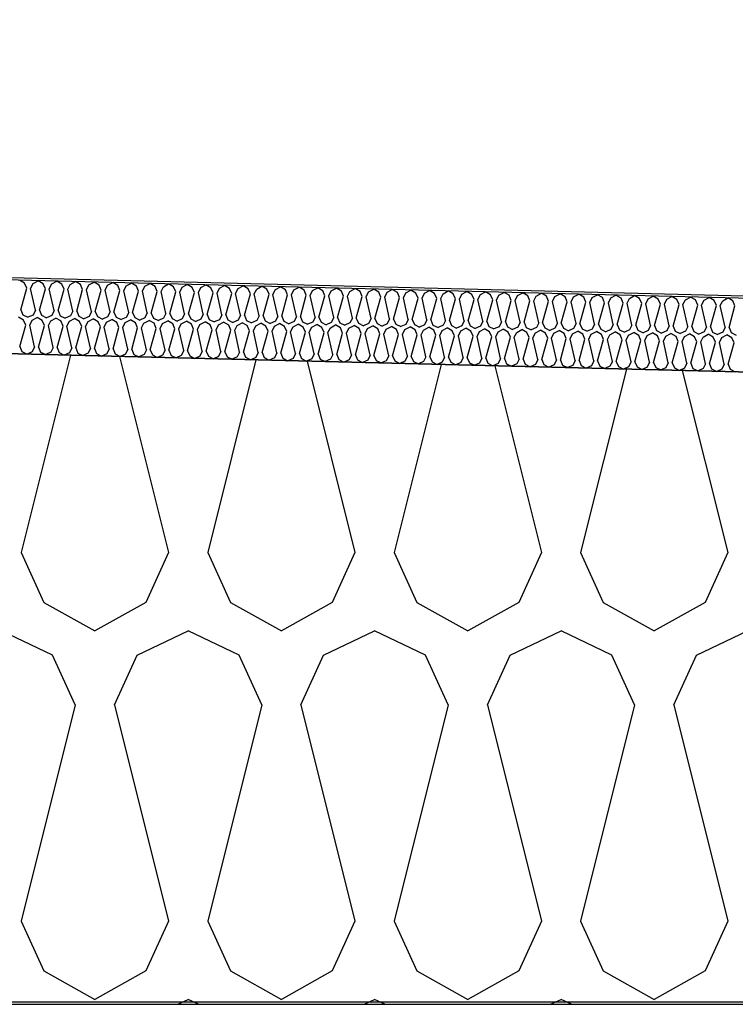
# Model space of a CAD drawing. Header units: millimetres. Extents: x -20520 to 12860, y -2780 to 10870.
# Tile 127 of 147: x -2521 to -2230, y 6472 to 6873. Entities that reach past the tile are written whole.
import ezdxf

# ---------------------------------------------------------------- set-up
doc = ezdxf.new("R2010")
doc.units = ezdxf.units.MM
doc.header["$LTSCALE"] = 0.5
doc.header["$MEASUREMENT"] = 0
doc.linetypes.add('PLINE', pattern=[0])
for name, color, linetype in [('0(Nye konstruksjoner)', 7, 'Continuous'), ('26-- Yttertak (Skravur)(Nye konstruksjoner)', 7, 'Continuous'), ('262- Taktekking (Skravur)(Nye konstruksjoner)', 7, 'Continuous'), ('858- Detaljer(Nye konstruksjoner)', 7, 'Continuous')]:
    doc.layers.add(name, color=color, linetype=linetype)
doc.linetypes.add('Membran', pattern='A,0,[2,A-2607.160 Prinsippsnitt fløy F1.Shx,S=0.253968,R=0,X=0,Y=0],-32,0', length=32)
doc.dimstyles.new('GENERATED_STYLE__1', dxfattribs={"dimtxt": 0.18, "dimasz": 76, "dimexe": 0.18, "dimexo": 0.0625, "dimgap": 0, "dimtad": 0, "dimtih": 1, "dimtoh": 1, "dimdec": 4, "dimzin": 0, "dimdsep": 46, "dimcen": 0.09, "dimadec": 0, "dimazin": 0, "dimtfac": 1, "dimtdec": 4, "dimtmove": 0, "dimatfit": 3, "dimldrblk": 'ARROWHEAD_17', "dimfxl": 1, "dimtolj": 1, "dimtzin": 0, "dimarcsym": 0})

# ---------------------------------------------------------------- blocks, each defined once
blk = doc.blocks.new('*X13')
at = {"layer": '26-- Yttertak (Skravur)(Nye konstruksjoner)', "linetype": 'PLINE'}
for p, q in [((-2500.22, 6736.25), (-2520.31, 6655.88)), ((-2480.34, 6735.75), (-2460.37, 6655.88)), ((-2424.81, 6734.36), (-2444.43, 6655.88)), ((-2403.98, 6733.84), (-2384.49, 6655.88)), ((-2349.4, 6732.48), (-2368.55, 6655.88)), ((-2327.62, 6731.93), (-2308.61, 6655.88)), ((-2273.99, 6730.59), (-2292.67, 6655.88)), ((-2251.27, 6730.02), (-2232.73, 6655.88)), ((-2520.31, 6655.88), (-2511.06, 6635.56)), ((-2460.37, 6655.88), (-2469.62, 6635.56)), ((-2444.43, 6655.88), (-2435.18, 6635.56)), ((-2384.49, 6655.88), (-2393.74, 6635.56)), ((-2368.55, 6655.88), (-2359.3, 6635.56)), ((-2308.61, 6655.88), (-2317.86, 6635.56)), ((-2292.67, 6655.88), (-2283.42, 6635.56)), ((-2232.73, 6655.88), (-2241.98, 6635.56)), ((-2511.06, 6635.56), (-2490.34, 6624)), ((-2469.62, 6635.56), (-2490.34, 6624)), ((-2435.18, 6635.56), (-2414.46, 6624)), ((-2393.74, 6635.56), (-2414.46, 6624)), ((-2359.3, 6635.56), (-2338.58, 6624)), ((-2317.86, 6635.56), (-2338.58, 6624)), ((-2283.42, 6635.56), (-2262.7, 6624)), ((-2241.98, 6635.56), (-2262.7, 6624)), ((-2507.56, 6614.19), (-2528.28, 6624)), ((-2473.12, 6614.19), (-2452.4, 6624)), ((-2431.68, 6614.19), (-2452.4, 6624)), ((-2397.24, 6614.19), (-2376.52, 6624)), ((-2355.8, 6614.19), (-2376.52, 6624)), ((-2321.36, 6614.19), (-2300.64, 6624)), ((-2279.92, 6614.19), (-2300.64, 6624)), ((-2245.48, 6614.19), (-2224.76, 6624)), ((-2498.31, 6593.87), (-2507.56, 6614.19)), ((-2482.37, 6593.87), (-2473.12, 6614.19)), ((-2422.43, 6593.87), (-2431.68, 6614.19)), ((-2406.49, 6593.87), (-2397.24, 6614.19)), ((-2346.55, 6593.87), (-2355.8, 6614.19)), ((-2330.61, 6593.87), (-2321.36, 6614.19)), ((-2270.67, 6593.87), (-2279.92, 6614.19)), ((-2254.73, 6593.87), (-2245.48, 6614.19)), ((-2498.31, 6593.87), (-2520.31, 6505.88)), ((-2482.37, 6593.87), (-2460.37, 6505.88)), ((-2422.43, 6593.87), (-2444.43, 6505.88)), ((-2406.49, 6593.87), (-2384.49, 6505.88)), ((-2346.55, 6593.87), (-2368.55, 6505.88)), ((-2330.61, 6593.87), (-2308.61, 6505.88)), ((-2270.67, 6593.87), (-2292.67, 6505.88)), ((-2254.73, 6593.87), (-2232.73, 6505.88)), ((-2520.31, 6505.88), (-2511.06, 6485.56)), ((-2460.37, 6505.88), (-2469.62, 6485.56)), ((-2444.43, 6505.88), (-2435.18, 6485.56)), ((-2384.49, 6505.88), (-2393.74, 6485.56)), ((-2368.55, 6505.88), (-2359.3, 6485.56)), ((-2308.61, 6505.88), (-2317.86, 6485.56)), ((-2292.67, 6505.88), (-2283.42, 6485.56)), ((-2232.73, 6505.88), (-2241.98, 6485.56)), ((-2511.06, 6485.56), (-2490.34, 6474)), ((-2469.62, 6485.56), (-2490.34, 6474)), ((-2435.18, 6485.56), (-2414.46, 6474)), ((-2393.74, 6485.56), (-2414.46, 6474)), ((-2359.3, 6485.56), (-2338.58, 6474)), ((-2317.86, 6485.56), (-2338.58, 6474)), ((-2283.42, 6485.56), (-2262.7, 6474)), ((-2241.98, 6485.56), (-2262.7, 6474)), ((-2456.63, 6472), (-2452.4, 6474)), ((-2448.17, 6472), (-2452.4, 6474)), ((-2380.75, 6472), (-2376.52, 6474)), ((-2372.29, 6472), (-2376.52, 6474)), ((-2304.87, 6472), (-2300.64, 6474)), ((-2296.42, 6472), (-2300.64, 6474))]:
    blk.add_line(p, q, dxfattribs=at)
blk = doc.blocks.new('*X23')
at = {"layer": '262- Taktekking (Skravur)(Nye konstruksjoner)', "linetype": 'PLINE'}
for p, q in [((-2518.96, 6765.57), (-2521, 6766.78)), ((-2515.52, 6765.48), (-2513.42, 6766.59)), ((-2511.37, 6765.38), (-2513.42, 6766.59)), ((-2507.93, 6765.29), (-2505.83, 6766.4)), ((-2503.79, 6765.19), (-2505.83, 6766.4)), ((-2520.5, 6754.77), (-2518.09, 6763.51)), ((-2518.09, 6763.51), (-2518.96, 6765.57)), ((-2516.49, 6763.47), (-2515.52, 6765.48)), ((-2514.51, 6754.62), (-2516.49, 6763.47)), ((-2512.92, 6754.58), (-2510.5, 6763.32)), ((-2510.5, 6763.32), (-2511.37, 6765.38)), ((-2508.91, 6763.28), (-2507.93, 6765.29)), ((-2506.93, 6754.43), (-2508.91, 6763.28)), ((-2505.33, 6754.39), (-2502.91, 6763.13)), ((-2502.91, 6763.13), (-2503.79, 6765.19)), ((-2501.32, 6763.09), (-2500.35, 6765.1)), ((-2499.34, 6754.24), (-2501.32, 6763.09)), ((-2500.35, 6765.1), (-2498.25, 6766.21)), ((-2496.2, 6765), (-2498.25, 6766.21)), ((-2497.75, 6754.2), (-2495.33, 6762.94)), ((-2495.33, 6762.94), (-2496.2, 6765)), ((-2493.74, 6762.9), (-2492.76, 6764.91)), ((-2491.76, 6754.05), (-2493.74, 6762.9)), ((-2492.76, 6764.91), (-2490.66, 6766.02)), ((-2488.62, 6764.81), (-2490.66, 6766.02)), ((-2490.16, 6754.01), (-2487.74, 6762.75)), ((-2487.74, 6762.75), (-2488.62, 6764.81)), ((-2486.15, 6762.71), (-2485.17, 6764.72)), ((-2484.17, 6753.86), (-2486.15, 6762.71)), ((-2485.17, 6764.72), (-2483.07, 6765.83)), ((-2481.03, 6764.62), (-2483.07, 6765.83)), ((-2482.58, 6753.82), (-2480.16, 6762.56)), ((-2480.16, 6762.56), (-2481.03, 6764.62)), ((-2478.56, 6762.52), (-2477.59, 6764.53)), ((-2476.59, 6753.67), (-2478.56, 6762.52)), ((-2477.59, 6764.53), (-2475.49, 6765.64)), ((-2473.45, 6764.43), (-2475.49, 6765.64)), ((-2474.99, 6753.63), (-2472.57, 6762.37)), ((-2472.57, 6762.37), (-2473.45, 6764.43)), ((-2470.98, 6762.34), (-2470, 6764.34)), ((-2469, 6753.48), (-2470.98, 6762.34)), ((-2470, 6764.34), (-2467.9, 6765.45)), ((-2465.86, 6764.24), (-2467.9, 6765.45)), ((-2464.99, 6762.19), (-2465.86, 6764.24)), ((-2463.39, 6762.15), (-2462.42, 6764.15)), ((-2462.42, 6764.15), (-2460.32, 6765.26)), ((-2458.28, 6764.05), (-2460.32, 6765.26)), ((-2457.4, 6762), (-2458.28, 6764.05)), ((-2455.81, 6761.96), (-2454.83, 6763.96)), ((-2454.83, 6763.96), (-2452.73, 6765.07)), ((-2450.69, 6763.86), (-2452.73, 6765.07)), ((-2449.82, 6761.81), (-2450.69, 6763.86)), ((-2448.22, 6761.77), (-2447.25, 6763.77)), ((-2447.25, 6763.77), (-2445.15, 6764.88)), ((-2443.1, 6763.67), (-2445.15, 6764.88)), ((-2442.23, 6761.62), (-2443.1, 6763.67)), ((-2440.64, 6761.58), (-2439.66, 6763.58)), ((-2439.66, 6763.58), (-2437.56, 6764.69)), ((-2435.52, 6763.48), (-2437.56, 6764.69)), ((-2434.64, 6761.43), (-2435.52, 6763.48)), ((-2433.05, 6761.39), (-2432.08, 6763.4)), ((-2432.08, 6763.4), (-2429.98, 6764.5)), ((-2427.93, 6763.29), (-2429.98, 6764.5)), ((-2427.06, 6761.24), (-2427.93, 6763.29)), ((-2425.47, 6761.2), (-2424.49, 6763.21)), ((-2424.49, 6763.21), (-2422.39, 6764.31)), ((-2420.35, 6763.1), (-2422.39, 6764.31)), ((-2419.47, 6761.05), (-2420.35, 6763.1)), ((-2417.88, 6761.01), (-2416.9, 6763.02)), ((-2416.9, 6763.02), (-2414.8, 6764.12)), ((-2412.76, 6762.91), (-2414.8, 6764.12)), ((-2411.89, 6760.86), (-2412.76, 6762.91)), ((-2410.29, 6760.82), (-2409.32, 6762.83)), ((-2409.32, 6762.83), (-2407.22, 6763.93)), ((-2405.18, 6762.72), (-2407.22, 6763.93)), ((-2404.3, 6760.67), (-2405.18, 6762.72)), ((-2402.71, 6760.63), (-2401.73, 6762.64)), ((-2401.73, 6762.64), (-2399.63, 6763.74)), ((-2397.59, 6762.53), (-2399.63, 6763.74)), ((-2396.72, 6760.48), (-2397.59, 6762.53)), ((-2395.12, 6760.44), (-2394.15, 6762.45)), ((-2394.15, 6762.45), (-2392.05, 6763.55)), ((-2390.01, 6762.34), (-2392.05, 6763.55)), ((-2389.13, 6760.29), (-2390.01, 6762.34)), ((-2386.56, 6762.26), (-2384.46, 6763.36)), ((-2382.42, 6762.15), (-2384.46, 6763.36)), ((-2378.98, 6762.07), (-2376.88, 6763.17)), ((-2374.83, 6761.96), (-2376.88, 6763.17)), ((-2371.39, 6761.88), (-2369.29, 6762.98)), ((-2367.25, 6761.77), (-2369.29, 6762.98)), ((-2363.81, 6761.69), (-2361.71, 6762.79)), ((-2359.66, 6761.58), (-2361.71, 6762.79)), ((-2356.22, 6761.5), (-2354.12, 6762.6)), ((-2352.08, 6761.4), (-2354.12, 6762.6)), ((-2348.64, 6761.31), (-2346.53, 6762.41)), ((-2344.49, 6761.21), (-2346.53, 6762.41)), ((-2467.41, 6753.44), (-2464.99, 6762.19)), ((-2461.41, 6753.29), (-2463.39, 6762.15)), ((-2459.82, 6753.25), (-2457.4, 6762)), ((-2453.83, 6753.1), (-2455.81, 6761.96)), ((-2452.23, 6753.06), (-2449.82, 6761.81)), ((-2446.24, 6752.91), (-2448.22, 6761.77)), ((-2444.65, 6752.88), (-2442.23, 6761.62)), ((-2438.66, 6752.73), (-2440.64, 6761.58)), ((-2437.06, 6752.69), (-2434.64, 6761.43)), ((-2431.07, 6752.54), (-2433.05, 6761.39)), ((-2429.48, 6752.5), (-2427.06, 6761.24)), ((-2423.49, 6752.35), (-2425.47, 6761.2)), ((-2421.89, 6752.31), (-2419.47, 6761.05)), ((-2415.9, 6752.16), (-2417.88, 6761.01)), ((-2414.31, 6752.12), (-2411.89, 6760.86)), ((-2408.32, 6751.97), (-2410.29, 6760.82)), ((-2406.72, 6751.93), (-2404.3, 6760.67)), ((-2400.73, 6751.78), (-2402.71, 6760.63)), ((-2399.14, 6751.74), (-2396.72, 6760.48)), ((-2393.14, 6751.59), (-2395.12, 6760.44)), ((-2391.55, 6751.55), (-2389.13, 6760.29)), ((-2387.54, 6760.25), (-2386.56, 6762.26)), ((-2385.56, 6751.4), (-2387.54, 6760.25)), ((-2383.97, 6751.36), (-2381.55, 6760.1)), ((-2381.55, 6760.1), (-2382.42, 6762.15)), ((-2379.95, 6760.06), (-2378.98, 6762.07)), ((-2377.97, 6751.21), (-2379.95, 6760.06)), ((-2376.38, 6751.17), (-2373.96, 6759.91)), ((-2373.96, 6759.91), (-2374.83, 6761.96)), ((-2372.37, 6759.87), (-2371.39, 6761.88)), ((-2370.39, 6751.02), (-2372.37, 6759.87)), ((-2368.79, 6750.98), (-2366.38, 6759.72)), ((-2366.38, 6759.72), (-2367.25, 6761.77)), ((-2364.78, 6759.68), (-2363.81, 6761.69)), ((-2362.8, 6750.83), (-2364.78, 6759.68)), ((-2361.21, 6750.79), (-2358.79, 6759.53)), ((-2358.79, 6759.53), (-2359.66, 6761.58)), ((-2357.2, 6759.49), (-2356.22, 6761.5)), ((-2355.22, 6750.64), (-2357.2, 6759.49)), ((-2353.62, 6750.6), (-2351.2, 6759.34)), ((-2351.2, 6759.34), (-2352.08, 6761.4)), ((-2349.61, 6759.3), (-2348.64, 6761.31)), ((-2347.63, 6750.45), (-2349.61, 6759.3)), ((-2346.04, 6750.41), (-2343.62, 6759.15)), ((-2343.62, 6759.15), (-2344.49, 6761.21)), ((-2342.02, 6759.11), (-2341.05, 6761.12)), ((-2340.05, 6750.26), (-2342.02, 6759.11)), ((-2341.05, 6761.12), (-2338.95, 6762.22)), ((-2336.91, 6761.02), (-2338.95, 6762.22)), ((-2338.45, 6750.22), (-2336.03, 6758.96)), ((-2336.03, 6758.96), (-2336.91, 6761.02)), ((-2334.44, 6758.92), (-2333.46, 6760.93)), ((-2332.46, 6750.07), (-2334.44, 6758.92)), ((-2333.46, 6760.93), (-2331.36, 6762.03)), ((-2329.32, 6760.83), (-2331.36, 6762.03)), ((-2330.87, 6750.03), (-2328.45, 6758.77)), ((-2328.45, 6758.77), (-2329.32, 6760.83)), ((-2326.85, 6758.73), (-2325.88, 6760.74)), ((-2324.87, 6749.88), (-2326.85, 6758.73)), ((-2325.88, 6760.74), (-2323.78, 6761.84)), ((-2321.74, 6760.64), (-2323.78, 6761.84)), ((-2323.28, 6749.84), (-2320.86, 6758.58)), ((-2320.86, 6758.58), (-2321.74, 6760.64)), ((-2319.27, 6758.54), (-2318.29, 6760.55)), ((-2317.29, 6749.69), (-2319.27, 6758.54)), ((-2318.29, 6760.55), (-2316.19, 6761.65)), ((-2314.15, 6760.45), (-2316.19, 6761.65)), ((-2315.7, 6749.65), (-2313.28, 6758.39)), ((-2313.28, 6758.39), (-2314.15, 6760.45)), ((-2311.68, 6758.35), (-2310.71, 6760.36)), ((-2309.7, 6749.5), (-2311.68, 6758.35)), ((-2310.71, 6760.36), (-2308.61, 6761.47)), ((-2306.56, 6760.26), (-2308.61, 6761.47)), ((-2305.69, 6758.2), (-2306.56, 6760.26)), ((-2304.1, 6758.16), (-2303.12, 6760.17)), ((-2303.12, 6760.17), (-2301.02, 6761.28)), ((-2298.98, 6760.07), (-2301.02, 6761.28)), ((-2298.11, 6758.01), (-2298.98, 6760.07)), ((-2296.51, 6757.97), (-2295.54, 6759.98)), ((-2295.54, 6759.98), (-2293.44, 6761.09)), ((-2291.39, 6759.88), (-2293.44, 6761.09)), ((-2290.52, 6757.82), (-2291.39, 6759.88)), ((-2288.93, 6757.78), (-2287.95, 6759.79)), ((-2287.95, 6759.79), (-2285.85, 6760.9)), ((-2283.81, 6759.69), (-2285.85, 6760.9)), ((-2282.93, 6757.63), (-2283.81, 6759.69)), ((-2281.34, 6757.59), (-2280.37, 6759.6)), ((-2280.37, 6759.6), (-2278.27, 6760.71)), ((-2276.22, 6759.5), (-2278.27, 6760.71)), ((-2275.35, 6757.44), (-2276.22, 6759.5)), ((-2273.76, 6757.4), (-2272.78, 6759.41)), ((-2272.78, 6759.41), (-2270.68, 6760.52)), ((-2268.64, 6759.31), (-2270.68, 6760.52)), ((-2267.76, 6757.25), (-2268.64, 6759.31)), ((-2266.17, 6757.21), (-2265.19, 6759.22)), ((-2265.19, 6759.22), (-2263.09, 6760.33)), ((-2261.05, 6759.12), (-2263.09, 6760.33)), ((-2260.18, 6757.07), (-2261.05, 6759.12)), ((-2258.58, 6757.03), (-2257.61, 6759.03)), ((-2257.61, 6759.03), (-2255.51, 6760.14)), ((-2253.47, 6758.93), (-2255.51, 6760.14)), ((-2252.59, 6756.88), (-2253.47, 6758.93)), ((-2251, 6756.84), (-2250.02, 6758.84)), ((-2250.02, 6758.84), (-2247.92, 6759.95)), ((-2245.88, 6758.74), (-2247.92, 6759.95)), ((-2245.01, 6756.69), (-2245.88, 6758.74)), ((-2243.41, 6756.65), (-2242.44, 6758.65)), ((-2242.44, 6758.65), (-2240.34, 6759.76)), ((-2238.29, 6758.55), (-2240.34, 6759.76)), ((-2237.42, 6756.5), (-2238.29, 6758.55)), ((-2235.83, 6756.46), (-2234.85, 6758.46)), ((-2234.85, 6758.46), (-2232.75, 6759.57)), ((-2230.71, 6758.36), (-2232.75, 6759.57)), ((-2229.84, 6756.31), (-2230.71, 6758.36)), ((-2520.5, 6754.77), (-2519.63, 6752.72)), ((-2514.51, 6754.62), (-2515.49, 6752.61)), ((-2512.92, 6754.58), (-2512.05, 6752.53)), ((-2506.93, 6754.43), (-2507.9, 6752.42)), ((-2505.33, 6754.39), (-2504.46, 6752.34)), ((-2308.11, 6749.46), (-2305.69, 6758.2)), ((-2302.12, 6749.31), (-2304.1, 6758.16)), ((-2300.52, 6749.27), (-2298.11, 6758.01)), ((-2294.53, 6749.12), (-2296.51, 6757.97)), ((-2292.94, 6749.08), (-2290.52, 6757.82)), ((-2286.95, 6748.93), (-2288.93, 6757.78)), ((-2285.35, 6748.89), (-2282.93, 6757.63)), ((-2279.36, 6748.74), (-2281.34, 6757.59)), ((-2277.77, 6748.7), (-2275.35, 6757.44)), ((-2271.78, 6748.55), (-2273.76, 6757.4)), ((-2270.18, 6748.51), (-2267.76, 6757.25)), ((-2264.19, 6748.36), (-2266.17, 6757.21)), ((-2262.6, 6748.32), (-2260.18, 6757.07)), ((-2256.6, 6748.17), (-2258.58, 6757.03)), ((-2255.01, 6748.13), (-2252.59, 6756.88)), ((-2249.02, 6747.98), (-2251, 6756.84)), ((-2247.43, 6747.94), (-2245.01, 6756.69)), ((-2241.43, 6747.79), (-2243.41, 6756.65)), ((-2239.84, 6747.75), (-2237.42, 6756.5)), ((-2233.85, 6747.61), (-2235.83, 6756.46)), ((-2232.25, 6747.57), (-2229.84, 6756.31)), ((-2519.33, 6750.57), (-2521.38, 6751.78)), ((-2519.63, 6752.72), (-2517.58, 6751.68)), ((-2518.46, 6748.52), (-2519.33, 6750.57)), ((-2515.49, 6752.61), (-2517.58, 6751.68)), ((-2516.87, 6748.48), (-2515.89, 6750.49)), ((-2515.89, 6750.49), (-2513.79, 6751.59)), ((-2511.75, 6750.38), (-2513.79, 6751.59)), ((-2512.05, 6752.53), (-2510, 6751.5)), ((-2510.88, 6748.33), (-2511.75, 6750.38)), ((-2507.9, 6752.42), (-2510, 6751.5)), ((-2508.31, 6750.3), (-2506.21, 6751.4)), ((-2504.16, 6750.19), (-2506.21, 6751.4)), ((-2504.46, 6752.34), (-2502.41, 6751.31)), ((-2500.32, 6752.23), (-2502.41, 6751.31)), ((-2500.72, 6750.11), (-2498.62, 6751.21)), ((-2499.34, 6754.24), (-2500.32, 6752.23)), ((-2496.58, 6750), (-2498.62, 6751.21)), ((-2497.75, 6754.2), (-2496.87, 6752.15)), ((-2496.87, 6752.15), (-2494.83, 6751.12)), ((-2492.73, 6752.04), (-2494.83, 6751.12)), ((-2493.14, 6749.92), (-2491.03, 6751.02)), ((-2491.76, 6754.05), (-2492.73, 6752.04)), ((-2488.99, 6749.81), (-2491.03, 6751.02)), ((-2490.16, 6754.01), (-2489.29, 6751.96)), ((-2489.29, 6751.96), (-2487.24, 6750.93)), ((-2485.15, 6751.85), (-2487.24, 6750.93)), ((-2485.55, 6749.73), (-2483.45, 6750.83)), ((-2484.17, 6753.86), (-2485.15, 6751.85)), ((-2481.41, 6749.62), (-2483.45, 6750.83)), ((-2482.58, 6753.82), (-2481.7, 6751.77)), ((-2481.7, 6751.77), (-2479.66, 6750.74)), ((-2477.56, 6751.67), (-2479.66, 6750.74)), ((-2477.96, 6749.54), (-2475.86, 6750.64)), ((-2476.59, 6753.67), (-2477.56, 6751.67)), ((-2473.82, 6749.43), (-2475.86, 6750.64)), ((-2474.99, 6753.63), (-2474.12, 6751.58)), ((-2474.12, 6751.58), (-2472.07, 6750.55)), ((-2469.97, 6751.48), (-2472.07, 6750.55)), ((-2470.38, 6749.35), (-2468.28, 6750.45)), ((-2469, 6753.48), (-2469.97, 6751.48)), ((-2466.24, 6749.24), (-2468.28, 6750.45)), ((-2467.41, 6753.44), (-2466.53, 6751.39)), ((-2466.53, 6751.39), (-2464.49, 6750.36)), ((-2462.39, 6751.29), (-2464.49, 6750.36)), ((-2461.41, 6753.29), (-2462.39, 6751.29)), ((-2459.82, 6753.25), (-2458.95, 6751.2)), ((-2458.95, 6751.2), (-2456.9, 6750.17)), ((-2454.8, 6751.1), (-2456.9, 6750.17)), ((-2453.83, 6753.1), (-2454.8, 6751.1)), ((-2452.23, 6753.06), (-2451.36, 6751.01)), ((-2451.36, 6751.01), (-2449.31, 6749.98)), ((-2447.22, 6750.91), (-2449.31, 6749.98)), ((-2446.24, 6752.91), (-2447.22, 6750.91)), ((-2444.65, 6752.88), (-2443.78, 6750.82)), ((-2443.78, 6750.82), (-2441.73, 6749.79)), ((-2439.63, 6750.72), (-2441.73, 6749.79)), ((-2438.66, 6752.73), (-2439.63, 6750.72)), ((-2437.06, 6752.69), (-2436.19, 6750.63)), ((-2436.19, 6750.63), (-2434.14, 6749.6)), ((-2432.05, 6750.53), (-2434.14, 6749.6)), ((-2431.07, 6752.54), (-2432.05, 6750.53)), ((-2429.48, 6752.5), (-2428.6, 6750.44)), ((-2428.6, 6750.44), (-2426.56, 6749.41)), ((-2424.46, 6750.34), (-2426.56, 6749.41)), ((-2423.49, 6752.35), (-2424.46, 6750.34)), ((-2421.89, 6752.31), (-2421.02, 6750.25)), ((-2415.9, 6752.16), (-2416.88, 6750.15)), ((-2414.31, 6752.12), (-2413.43, 6750.06)), ((-2408.32, 6751.97), (-2409.29, 6749.96)), ((-2406.72, 6751.93), (-2405.85, 6749.87)), ((-2400.73, 6751.78), (-2401.71, 6749.77)), ((-2399.14, 6751.74), (-2398.26, 6749.68)), ((-2393.14, 6751.59), (-2394.12, 6749.58)), ((-2391.55, 6751.55), (-2390.68, 6749.49)), ((-2385.56, 6751.4), (-2386.53, 6749.39)), ((-2383.97, 6751.36), (-2383.09, 6749.3)), ((-2377.97, 6751.21), (-2378.95, 6749.2)), ((-2376.38, 6751.17), (-2375.51, 6749.11)), ((-2370.39, 6751.02), (-2371.36, 6749.01)), ((-2368.79, 6750.98), (-2367.92, 6748.92)), ((-2362.8, 6750.83), (-2363.78, 6748.82)), ((-2361.21, 6750.79), (-2360.33, 6748.73)), ((-2355.22, 6750.64), (-2356.19, 6748.63)), ((-2353.62, 6750.6), (-2352.75, 6748.54)), ((-2347.63, 6750.45), (-2348.61, 6748.44)), ((-2346.04, 6750.41), (-2345.16, 6748.36)), ((-2520.88, 6739.78), (-2518.46, 6748.52)), ((-2514.89, 6739.63), (-2516.87, 6748.48)), ((-2513.29, 6739.59), (-2510.88, 6748.33)), ((-2509.28, 6748.29), (-2508.31, 6750.3)), ((-2507.3, 6739.44), (-2509.28, 6748.29)), ((-2505.71, 6739.4), (-2503.29, 6748.14)), ((-2503.29, 6748.14), (-2504.16, 6750.19)), ((-2501.7, 6748.1), (-2500.72, 6750.11)), ((-2499.72, 6739.25), (-2501.7, 6748.1)), ((-2498.12, 6739.21), (-2495.7, 6747.95)), ((-2495.7, 6747.95), (-2496.58, 6750)), ((-2494.11, 6747.91), (-2493.14, 6749.92)), ((-2492.13, 6739.06), (-2494.11, 6747.91)), ((-2490.54, 6739.02), (-2488.12, 6747.76)), ((-2488.12, 6747.76), (-2488.99, 6749.81)), ((-2486.52, 6747.72), (-2485.55, 6749.73)), ((-2484.55, 6738.87), (-2486.52, 6747.72)), ((-2482.95, 6738.83), (-2480.53, 6747.57)), ((-2480.53, 6747.57), (-2481.41, 6749.62)), ((-2478.94, 6747.53), (-2477.96, 6749.54)), ((-2476.96, 6738.68), (-2478.94, 6747.53)), ((-2475.37, 6738.64), (-2472.95, 6747.38)), ((-2472.95, 6747.38), (-2473.82, 6749.43)), ((-2471.35, 6747.34), (-2470.38, 6749.35)), ((-2469.37, 6738.49), (-2471.35, 6747.34)), ((-2467.78, 6738.45), (-2465.36, 6747.19)), ((-2465.36, 6747.19), (-2466.24, 6749.24)), ((-2463.77, 6747.15), (-2462.79, 6749.16)), ((-2461.79, 6738.3), (-2463.77, 6747.15)), ((-2462.79, 6749.16), (-2460.69, 6750.26)), ((-2458.65, 6749.05), (-2460.69, 6750.26)), ((-2460.2, 6738.26), (-2457.78, 6747)), ((-2457.78, 6747), (-2458.65, 6749.05)), ((-2456.18, 6746.96), (-2455.21, 6748.97)), ((-2454.2, 6738.11), (-2456.18, 6746.96)), ((-2455.21, 6748.97), (-2453.11, 6750.07)), ((-2451.06, 6748.87), (-2453.11, 6750.07)), ((-2452.61, 6738.07), (-2450.19, 6746.81)), ((-2450.19, 6746.81), (-2451.06, 6748.87)), ((-2448.6, 6746.77), (-2447.62, 6748.78)), ((-2446.62, 6737.92), (-2448.6, 6746.77)), ((-2447.62, 6748.78), (-2445.52, 6749.88)), ((-2443.48, 6748.68), (-2445.52, 6749.88)), ((-2445.02, 6737.88), (-2442.61, 6746.62)), ((-2442.61, 6746.62), (-2443.48, 6748.68)), ((-2441.01, 6746.58), (-2440.04, 6748.59)), ((-2439.03, 6737.73), (-2441.01, 6746.58)), ((-2440.04, 6748.59), (-2437.94, 6749.69)), ((-2435.89, 6748.49), (-2437.94, 6749.69)), ((-2437.44, 6737.69), (-2435.02, 6746.43)), ((-2435.02, 6746.43), (-2435.89, 6748.49)), ((-2433.43, 6746.39), (-2432.45, 6748.4)), ((-2431.45, 6737.54), (-2433.43, 6746.39)), ((-2432.45, 6748.4), (-2430.35, 6749.5)), ((-2428.31, 6748.3), (-2430.35, 6749.5)), ((-2427.43, 6746.24), (-2428.31, 6748.3)), ((-2425.84, 6746.2), (-2424.87, 6748.21)), ((-2424.87, 6748.21), (-2422.76, 6749.31)), ((-2420.72, 6748.11), (-2422.76, 6749.31)), ((-2421.02, 6750.25), (-2418.97, 6749.22)), ((-2419.85, 6746.05), (-2420.72, 6748.11)), ((-2416.88, 6750.15), (-2418.97, 6749.22)), ((-2418.26, 6746.01), (-2417.28, 6748.02)), ((-2417.28, 6748.02), (-2415.18, 6749.12)), ((-2413.14, 6747.92), (-2415.18, 6749.12)), ((-2413.43, 6750.06), (-2411.39, 6749.03)), ((-2412.26, 6745.86), (-2413.14, 6747.92)), ((-2409.29, 6749.96), (-2411.39, 6749.03)), ((-2410.67, 6745.82), (-2409.69, 6747.83)), ((-2409.69, 6747.83), (-2407.59, 6748.94)), ((-2405.55, 6747.73), (-2407.59, 6748.94)), ((-2405.85, 6749.87), (-2403.8, 6748.84)), ((-2404.68, 6745.67), (-2405.55, 6747.73)), ((-2401.71, 6749.77), (-2403.8, 6748.84)), ((-2403.08, 6745.63), (-2402.11, 6747.64)), ((-2402.11, 6747.64), (-2400.01, 6748.75)), ((-2397.97, 6747.54), (-2400.01, 6748.75)), ((-2398.26, 6749.68), (-2396.22, 6748.65)), ((-2397.09, 6745.48), (-2397.97, 6747.54)), ((-2394.12, 6749.58), (-2396.22, 6748.65)), ((-2395.5, 6745.44), (-2394.52, 6747.45)), ((-2394.52, 6747.45), (-2392.42, 6748.56)), ((-2390.38, 6747.35), (-2392.42, 6748.56)), ((-2390.68, 6749.49), (-2388.63, 6748.46)), ((-2389.51, 6745.29), (-2390.38, 6747.35)), ((-2386.53, 6749.39), (-2388.63, 6748.46)), ((-2387.91, 6745.25), (-2386.94, 6747.26)), ((-2386.94, 6747.26), (-2384.84, 6748.37)), ((-2382.79, 6747.16), (-2384.84, 6748.37)), ((-2383.09, 6749.3), (-2381.04, 6748.27)), ((-2381.92, 6745.1), (-2382.79, 6747.16)), ((-2378.95, 6749.2), (-2381.04, 6748.27)), ((-2380.33, 6745.06), (-2379.35, 6747.07)), ((-2379.35, 6747.07), (-2377.25, 6748.18)), ((-2375.21, 6746.97), (-2377.25, 6748.18)), ((-2375.51, 6749.11), (-2373.46, 6748.08)), ((-2374.34, 6744.91), (-2375.21, 6746.97)), ((-2371.36, 6749.01), (-2373.46, 6748.08)), ((-2372.74, 6744.87), (-2371.77, 6746.88)), ((-2371.77, 6746.88), (-2369.67, 6747.99)), ((-2367.62, 6746.78), (-2369.67, 6747.99)), ((-2367.92, 6748.92), (-2365.87, 6747.89)), ((-2366.75, 6744.72), (-2367.62, 6746.78)), ((-2363.78, 6748.82), (-2365.87, 6747.89)), ((-2365.16, 6744.68), (-2364.18, 6746.69)), ((-2364.18, 6746.69), (-2362.08, 6747.8)), ((-2360.04, 6746.59), (-2362.08, 6747.8)), ((-2360.33, 6748.73), (-2358.29, 6747.7)), ((-2359.16, 6744.54), (-2360.04, 6746.59)), ((-2356.19, 6748.63), (-2358.29, 6747.7)), ((-2357.57, 6744.5), (-2356.6, 6746.5)), ((-2356.6, 6746.5), (-2354.5, 6747.61)), ((-2352.45, 6746.4), (-2354.5, 6747.61)), ((-2352.75, 6748.54), (-2350.7, 6747.51)), ((-2351.58, 6744.35), (-2352.45, 6746.4)), ((-2348.61, 6748.44), (-2350.7, 6747.51)), ((-2349.99, 6744.31), (-2349.01, 6746.31)), ((-2349.01, 6746.31), (-2346.91, 6747.42)), ((-2344.87, 6746.21), (-2346.91, 6747.42)), ((-2345.16, 6748.36), (-2343.12, 6747.32)), ((-2341.02, 6748.25), (-2343.12, 6747.32)), ((-2341.42, 6746.12), (-2339.32, 6747.23)), ((-2340.05, 6750.26), (-2341.02, 6748.25)), ((-2337.28, 6746.02), (-2339.32, 6747.23)), ((-2338.45, 6750.22), (-2337.58, 6748.17)), ((-2337.58, 6748.17), (-2335.53, 6747.13)), ((-2333.44, 6748.06), (-2335.53, 6747.13)), ((-2333.84, 6745.93), (-2331.74, 6747.04)), ((-2332.46, 6750.07), (-2333.44, 6748.06)), ((-2329.7, 6745.83), (-2331.74, 6747.04)), ((-2330.87, 6750.03), (-2329.99, 6747.98)), ((-2329.99, 6747.98), (-2327.95, 6746.94)), ((-2325.85, 6747.87), (-2327.95, 6746.94)), ((-2326.25, 6745.74), (-2324.15, 6746.85)), ((-2324.87, 6749.88), (-2325.85, 6747.87)), ((-2322.11, 6745.64), (-2324.15, 6746.85)), ((-2323.28, 6749.84), (-2322.41, 6747.79)), ((-2322.41, 6747.79), (-2320.36, 6746.75)), ((-2318.26, 6747.68), (-2320.36, 6746.75)), ((-2318.67, 6745.56), (-2316.57, 6746.66)), ((-2317.29, 6749.69), (-2318.26, 6747.68)), ((-2314.52, 6745.45), (-2316.57, 6746.66)), ((-2315.7, 6749.65), (-2314.82, 6747.6)), ((-2314.82, 6747.6), (-2312.77, 6746.56)), ((-2310.68, 6747.49), (-2312.77, 6746.56)), ((-2311.08, 6745.37), (-2308.98, 6746.47)), ((-2309.7, 6749.5), (-2310.68, 6747.49)), ((-2306.94, 6745.26), (-2308.98, 6746.47)), ((-2308.11, 6749.46), (-2307.24, 6747.41)), ((-2307.24, 6747.41), (-2305.19, 6746.38)), ((-2303.09, 6747.3), (-2305.19, 6746.38)), ((-2302.12, 6749.31), (-2303.09, 6747.3)), ((-2300.52, 6749.27), (-2299.65, 6747.22)), ((-2299.65, 6747.22), (-2297.6, 6746.19)), ((-2295.51, 6747.11), (-2297.6, 6746.19)), ((-2294.53, 6749.12), (-2295.51, 6747.11)), ((-2292.94, 6749.08), (-2292.07, 6747.03)), ((-2292.07, 6747.03), (-2290.02, 6746)), ((-2287.92, 6746.92), (-2290.02, 6746)), ((-2286.95, 6748.93), (-2287.92, 6746.92)), ((-2285.35, 6748.89), (-2284.48, 6746.84)), ((-2284.48, 6746.84), (-2282.43, 6745.81)), ((-2280.34, 6746.73), (-2282.43, 6745.81)), ((-2279.36, 6748.74), (-2280.34, 6746.73)), ((-2277.77, 6748.7), (-2276.89, 6746.65)), ((-2276.89, 6746.65), (-2274.85, 6745.62)), ((-2272.75, 6746.55), (-2274.85, 6745.62)), ((-2271.78, 6748.55), (-2272.75, 6746.55)), ((-2270.18, 6748.51), (-2269.31, 6746.46)), ((-2269.31, 6746.46), (-2267.26, 6745.43)), ((-2265.17, 6746.36), (-2267.26, 6745.43)), ((-2264.19, 6748.36), (-2265.17, 6746.36)), ((-2262.6, 6748.32), (-2261.72, 6746.27)), ((-2256.6, 6748.17), (-2257.58, 6746.17)), ((-2255.01, 6748.13), (-2254.14, 6746.08)), ((-2249.02, 6747.98), (-2249.99, 6745.98)), ((-2247.43, 6747.94), (-2246.55, 6745.89)), ((-2241.43, 6747.79), (-2242.41, 6745.79)), ((-2239.84, 6747.75), (-2238.97, 6745.7)), ((-2233.85, 6747.61), (-2234.82, 6745.6)), ((-2232.25, 6747.57), (-2231.38, 6745.51)), ((-2429.85, 6737.5), (-2427.43, 6746.24)), ((-2423.86, 6737.35), (-2425.84, 6746.2)), ((-2422.27, 6737.31), (-2419.85, 6746.05)), ((-2416.28, 6737.16), (-2418.26, 6746.01)), ((-2414.68, 6737.12), (-2412.26, 6745.86)), ((-2408.69, 6736.97), (-2410.67, 6745.82)), ((-2407.1, 6736.93), (-2404.68, 6745.67)), ((-2401.1, 6736.78), (-2403.08, 6745.63)), ((-2399.51, 6736.74), (-2397.09, 6745.48)), ((-2393.52, 6736.59), (-2395.5, 6745.44)), ((-2391.93, 6736.55), (-2389.51, 6745.29)), ((-2385.93, 6736.4), (-2387.91, 6745.25)), ((-2384.34, 6736.36), (-2381.92, 6745.1)), ((-2378.35, 6736.21), (-2380.33, 6745.06)), ((-2376.75, 6736.17), (-2374.34, 6744.91)), ((-2370.76, 6736.02), (-2372.74, 6744.87)), ((-2369.17, 6735.98), (-2366.75, 6744.72)), ((-2363.18, 6735.83), (-2365.16, 6744.68)), ((-2361.58, 6735.79), (-2359.16, 6744.54)), ((-2355.59, 6735.64), (-2357.57, 6744.5)), ((-2354, 6735.6), (-2351.58, 6744.35)), ((-2348.01, 6735.45), (-2349.99, 6744.31)), ((-2346.41, 6735.41), (-2343.99, 6744.16)), ((-2343.99, 6744.16), (-2344.87, 6746.21)), ((-2342.4, 6744.12), (-2341.42, 6746.12)), ((-2340.42, 6735.26), (-2342.4, 6744.12)), ((-2338.83, 6735.22), (-2336.41, 6743.97)), ((-2336.41, 6743.97), (-2337.28, 6746.02)), ((-2334.81, 6743.93), (-2333.84, 6745.93)), ((-2332.84, 6735.08), (-2334.81, 6743.93)), ((-2331.24, 6735.04), (-2328.82, 6743.78)), ((-2328.82, 6743.78), (-2329.7, 6745.83)), ((-2327.23, 6743.74), (-2326.25, 6745.74)), ((-2325.25, 6734.89), (-2327.23, 6743.74)), ((-2323.66, 6734.85), (-2321.24, 6743.59)), ((-2321.24, 6743.59), (-2322.11, 6745.64)), ((-2319.64, 6743.55), (-2318.67, 6745.56)), ((-2317.66, 6734.7), (-2319.64, 6743.55)), ((-2316.07, 6734.66), (-2313.65, 6743.4)), ((-2313.65, 6743.4), (-2314.52, 6745.45)), ((-2312.06, 6743.36), (-2311.08, 6745.37)), ((-2310.08, 6734.51), (-2312.06, 6743.36)), ((-2308.48, 6734.47), (-2306.07, 6743.21)), ((-2306.07, 6743.21), (-2306.94, 6745.26)), ((-2304.47, 6743.17), (-2303.5, 6745.18)), ((-2302.49, 6734.32), (-2304.47, 6743.17)), ((-2303.5, 6745.18), (-2301.4, 6746.28)), ((-2299.35, 6745.07), (-2301.4, 6746.28)), ((-2300.9, 6734.28), (-2298.48, 6743.02)), ((-2298.48, 6743.02), (-2299.35, 6745.07)), ((-2296.89, 6742.98), (-2295.91, 6744.99)), ((-2294.91, 6734.13), (-2296.89, 6742.98)), ((-2295.91, 6744.99), (-2293.81, 6746.09)), ((-2291.77, 6744.88), (-2293.81, 6746.09)), ((-2293.31, 6734.09), (-2290.89, 6742.83)), ((-2290.89, 6742.83), (-2291.77, 6744.88)), ((-2289.3, 6742.79), (-2288.33, 6744.8)), ((-2287.32, 6733.94), (-2289.3, 6742.79)), ((-2288.33, 6744.8), (-2286.23, 6745.9)), ((-2284.18, 6744.69), (-2286.23, 6745.9)), ((-2285.73, 6733.9), (-2283.31, 6742.64)), ((-2283.31, 6742.64), (-2284.18, 6744.69)), ((-2281.72, 6742.6), (-2280.74, 6744.61)), ((-2279.74, 6733.75), (-2281.72, 6742.6)), ((-2280.74, 6744.61), (-2278.64, 6745.71)), ((-2276.6, 6744.5), (-2278.64, 6745.71)), ((-2278.14, 6733.71), (-2275.72, 6742.45)), ((-2275.72, 6742.45), (-2276.6, 6744.5)), ((-2274.13, 6742.41), (-2273.15, 6744.42)), ((-2272.15, 6733.56), (-2274.13, 6742.41)), ((-2273.15, 6744.42), (-2271.05, 6745.52)), ((-2269.01, 6744.31), (-2271.05, 6745.52)), ((-2268.14, 6742.26), (-2269.01, 6744.31)), ((-2266.54, 6742.22), (-2265.57, 6744.23)), ((-2265.57, 6744.23), (-2263.47, 6745.33)), ((-2261.43, 6744.12), (-2263.47, 6745.33)), ((-2261.72, 6746.27), (-2259.68, 6745.24)), ((-2260.55, 6742.07), (-2261.43, 6744.12)), ((-2257.58, 6746.17), (-2259.68, 6745.24)), ((-2258.96, 6742.03), (-2257.98, 6744.04)), ((-2257.98, 6744.04), (-2255.88, 6745.14)), ((-2253.84, 6743.93), (-2255.88, 6745.14)), ((-2254.14, 6746.08), (-2252.09, 6745.05)), ((-2252.97, 6741.88), (-2253.84, 6743.93)), ((-2249.99, 6745.98), (-2252.09, 6745.05)), ((-2251.37, 6741.84), (-2250.4, 6743.85)), ((-2250.4, 6743.85), (-2248.3, 6744.95)), ((-2246.26, 6743.74), (-2248.3, 6744.95)), ((-2246.55, 6745.89), (-2244.51, 6744.86)), ((-2245.38, 6741.69), (-2246.26, 6743.74)), ((-2242.41, 6745.79), (-2244.51, 6744.86)), ((-2243.79, 6741.65), (-2242.81, 6743.66)), ((-2242.81, 6743.66), (-2240.71, 6744.76)), ((-2238.67, 6743.56), (-2240.71, 6744.76)), ((-2238.97, 6745.7), (-2236.92, 6744.67)), ((-2237.8, 6741.5), (-2238.67, 6743.56)), ((-2234.82, 6745.6), (-2236.92, 6744.67)), ((-2236.2, 6741.46), (-2235.23, 6743.47)), ((-2235.23, 6743.47), (-2233.13, 6744.57)), ((-2231.08, 6743.37), (-2233.13, 6744.57)), ((-2231.38, 6745.51), (-2229.33, 6744.48)), ((-2230.21, 6741.31), (-2231.08, 6743.37)), ((-2520.88, 6739.78), (-2520.01, 6737.72)), ((-2514.89, 6739.63), (-2515.86, 6737.62)), ((-2513.29, 6739.59), (-2512.42, 6737.53)), ((-2507.3, 6739.44), (-2508.28, 6737.43)), ((-2505.71, 6739.4), (-2504.83, 6737.34)), ((-2499.72, 6739.25), (-2500.69, 6737.24)), ((-2498.12, 6739.21), (-2497.25, 6737.15)), ((-2492.13, 6739.06), (-2493.11, 6737.05)), ((-2490.54, 6739.02), (-2489.66, 6736.96)), ((-2484.55, 6738.87), (-2485.52, 6736.86)), ((-2482.95, 6738.83), (-2482.08, 6736.77)), ((-2476.96, 6738.68), (-2477.94, 6736.67)), ((-2475.37, 6738.64), (-2474.49, 6736.58)), ((-2469.37, 6738.49), (-2470.35, 6736.48)), ((-2467.78, 6738.45), (-2466.91, 6736.39)), ((-2461.79, 6738.3), (-2462.76, 6736.29)), ((-2270.56, 6733.52), (-2268.14, 6742.26)), ((-2264.57, 6733.37), (-2266.54, 6742.22)), ((-2262.97, 6733.33), (-2260.55, 6742.07)), ((-2256.98, 6733.18), (-2258.96, 6742.03)), ((-2255.39, 6733.14), (-2252.97, 6741.88)), ((-2249.39, 6732.99), (-2251.37, 6741.84)), ((-2247.8, 6732.95), (-2245.38, 6741.69)), ((-2241.81, 6732.8), (-2243.79, 6741.65)), ((-2240.22, 6732.76), (-2237.8, 6741.5)), ((-2234.22, 6732.61), (-2236.2, 6741.46)), ((-2232.63, 6732.57), (-2230.21, 6741.31)), ((-2520.01, 6737.72), (-2517.96, 6736.69)), ((-2515.86, 6737.62), (-2517.96, 6736.69)), ((-2512.42, 6737.53), (-2510.37, 6736.5)), ((-2508.28, 6737.43), (-2510.37, 6736.5)), ((-2504.83, 6737.34), (-2502.79, 6736.31)), ((-2500.69, 6737.24), (-2502.79, 6736.31)), ((-2497.25, 6737.15), (-2495.2, 6736.12)), ((-2493.11, 6737.05), (-2495.2, 6736.12)), ((-2489.66, 6736.96), (-2487.62, 6735.93)), ((-2485.52, 6736.86), (-2487.62, 6735.93)), ((-2482.08, 6736.77), (-2480.03, 6735.74)), ((-2477.94, 6736.67), (-2480.03, 6735.74)), ((-2474.49, 6736.58), (-2472.45, 6735.55)), ((-2470.35, 6736.48), (-2472.45, 6735.55)), ((-2466.91, 6736.39), (-2464.86, 6735.36)), ((-2462.76, 6736.29), (-2464.86, 6735.36)), ((-2460.2, 6738.26), (-2459.32, 6736.2)), ((-2459.32, 6736.2), (-2457.27, 6735.17)), ((-2455.18, 6736.1), (-2457.27, 6735.17)), ((-2454.2, 6738.11), (-2455.18, 6736.1)), ((-2452.61, 6738.07), (-2451.74, 6736.01)), ((-2451.74, 6736.01), (-2449.69, 6734.98)), ((-2447.59, 6735.91), (-2449.69, 6734.98)), ((-2446.62, 6737.92), (-2447.59, 6735.91)), ((-2445.02, 6737.88), (-2444.15, 6735.83)), ((-2444.15, 6735.83), (-2442.1, 6734.79)), ((-2440.01, 6735.72), (-2442.1, 6734.79)), ((-2439.03, 6737.73), (-2440.01, 6735.72)), ((-2437.44, 6737.69), (-2436.57, 6735.64)), ((-2436.57, 6735.64), (-2434.52, 6734.6)), ((-2432.42, 6735.53), (-2434.52, 6734.6)), ((-2431.45, 6737.54), (-2432.42, 6735.53)), ((-2429.85, 6737.5), (-2428.98, 6735.45)), ((-2428.98, 6735.45), (-2426.93, 6734.41)), ((-2424.84, 6735.34), (-2426.93, 6734.41)), ((-2423.86, 6737.35), (-2424.84, 6735.34)), ((-2422.27, 6737.31), (-2421.39, 6735.26)), ((-2421.39, 6735.26), (-2419.35, 6734.22)), ((-2417.25, 6735.15), (-2419.35, 6734.22)), ((-2416.28, 6737.16), (-2417.25, 6735.15)), ((-2414.68, 6737.12), (-2413.81, 6735.07)), ((-2413.81, 6735.07), (-2411.76, 6734.03)), ((-2409.67, 6734.96), (-2411.76, 6734.03)), ((-2408.69, 6736.97), (-2409.67, 6734.96)), ((-2407.1, 6736.93), (-2406.22, 6734.88)), ((-2406.22, 6734.88), (-2404.18, 6733.84)), ((-2402.08, 6734.77), (-2404.18, 6733.84)), ((-2401.1, 6736.78), (-2402.08, 6734.77)), ((-2399.51, 6736.74), (-2398.64, 6734.69)), ((-2398.64, 6734.69), (-2396.59, 6733.66)), ((-2394.49, 6734.58), (-2396.59, 6733.66)), ((-2393.52, 6736.59), (-2394.49, 6734.58)), ((-2391.93, 6736.55), (-2391.05, 6734.5)), ((-2391.05, 6734.5), (-2389, 6733.47)), ((-2386.91, 6734.39), (-2389, 6733.47)), ((-2385.93, 6736.4), (-2386.91, 6734.39)), ((-2384.34, 6736.36), (-2383.47, 6734.31)), ((-2383.47, 6734.31), (-2381.42, 6733.28)), ((-2378.35, 6736.21), (-2379.32, 6734.2)), ((-2376.75, 6736.17), (-2375.88, 6734.12)), ((-2370.76, 6736.02), (-2371.74, 6734.01)), ((-2369.17, 6735.98), (-2368.3, 6733.93)), ((-2363.18, 6735.83), (-2364.15, 6733.83)), ((-2361.58, 6735.79), (-2360.71, 6733.74)), ((-2355.59, 6735.64), (-2356.57, 6733.64)), ((-2354, 6735.6), (-2353.12, 6733.55)), ((-2348.01, 6735.45), (-2348.98, 6733.45)), ((-2346.41, 6735.41), (-2345.54, 6733.36)), ((-2340.42, 6735.26), (-2341.4, 6733.26)), ((-2338.83, 6735.22), (-2337.95, 6733.17)), ((-2332.84, 6735.08), (-2333.81, 6733.07)), ((-2331.24, 6735.04), (-2330.37, 6732.98)), ((-2325.25, 6734.89), (-2326.22, 6732.88)), ((-2323.66, 6734.85), (-2322.78, 6732.79)), ((-2317.66, 6734.7), (-2318.64, 6732.69)), ((-2316.07, 6734.66), (-2315.2, 6732.6)), ((-2310.08, 6734.51), (-2311.05, 6732.5)), ((-2308.48, 6734.47), (-2307.61, 6732.41)), ((-2302.49, 6734.32), (-2303.47, 6732.31)), ((-2300.9, 6734.28), (-2300.03, 6732.22)), ((-2379.32, 6734.2), (-2381.42, 6733.28)), ((-2375.88, 6734.12), (-2373.83, 6733.09)), ((-2371.74, 6734.01), (-2373.83, 6733.09)), ((-2368.3, 6733.93), (-2366.25, 6732.9)), ((-2364.15, 6733.83), (-2366.25, 6732.9)), ((-2360.71, 6733.74), (-2358.66, 6732.71)), ((-2356.57, 6733.64), (-2358.66, 6732.71)), ((-2353.12, 6733.55), (-2351.08, 6732.52)), ((-2348.98, 6733.45), (-2351.08, 6732.52)), ((-2345.54, 6733.36), (-2343.49, 6732.33)), ((-2341.4, 6733.26), (-2343.49, 6732.33)), ((-2337.95, 6733.17), (-2335.91, 6732.14)), ((-2333.81, 6733.07), (-2335.91, 6732.14)), ((-2330.37, 6732.98), (-2328.32, 6731.95)), ((-2326.22, 6732.88), (-2328.32, 6731.95)), ((-2322.78, 6732.79), (-2320.74, 6731.76)), ((-2318.64, 6732.69), (-2320.74, 6731.76)), ((-2315.2, 6732.6), (-2313.15, 6731.57)), ((-2311.05, 6732.5), (-2313.15, 6731.57)), ((-2307.61, 6732.41), (-2305.56, 6731.38)), ((-2303.47, 6732.31), (-2305.56, 6731.38)), ((-2300.03, 6732.22), (-2297.98, 6731.19)), ((-2295.88, 6732.12), (-2297.98, 6731.19)), ((-2294.91, 6734.13), (-2295.88, 6732.12)), ((-2293.31, 6734.09), (-2292.44, 6732.03)), ((-2292.44, 6732.03), (-2290.39, 6731)), ((-2288.3, 6731.93), (-2290.39, 6731)), ((-2287.32, 6733.94), (-2288.3, 6731.93)), ((-2285.73, 6733.9), (-2284.85, 6731.84)), ((-2284.85, 6731.84), (-2282.81, 6730.81)), ((-2280.71, 6731.74), (-2282.81, 6730.81)), ((-2279.74, 6733.75), (-2280.71, 6731.74)), ((-2278.14, 6733.71), (-2277.27, 6731.65)), ((-2277.27, 6731.65), (-2275.22, 6730.62)), ((-2273.13, 6731.55), (-2275.22, 6730.62)), ((-2272.15, 6733.56), (-2273.13, 6731.55)), ((-2270.56, 6733.52), (-2269.68, 6731.46)), ((-2269.68, 6731.46), (-2267.64, 6730.43)), ((-2265.54, 6731.36), (-2267.64, 6730.43)), ((-2264.57, 6733.37), (-2265.54, 6731.36)), ((-2262.97, 6733.33), (-2262.1, 6731.27)), ((-2262.1, 6731.27), (-2260.05, 6730.24)), ((-2257.95, 6731.17), (-2260.05, 6730.24)), ((-2256.98, 6733.18), (-2257.95, 6731.17)), ((-2255.39, 6733.14), (-2254.51, 6731.08)), ((-2254.51, 6731.08), (-2252.47, 6730.05)), ((-2250.37, 6730.98), (-2252.47, 6730.05)), ((-2249.39, 6732.99), (-2250.37, 6730.98)), ((-2247.8, 6732.95), (-2246.93, 6730.89)), ((-2246.93, 6730.89), (-2244.88, 6729.86)), ((-2242.78, 6730.79), (-2244.88, 6729.86)), ((-2241.81, 6732.8), (-2242.78, 6730.79)), ((-2240.22, 6732.76), (-2239.34, 6730.71)), ((-2239.34, 6730.71), (-2237.29, 6729.67)), ((-2235.2, 6730.6), (-2237.29, 6729.67)), ((-2234.22, 6732.61), (-2235.2, 6730.6)), ((-2232.63, 6732.57), (-2231.76, 6730.52)), ((-2231.76, 6730.52), (-2229.71, 6729.48))]:
    blk.add_line(p, q, dxfattribs=at)
blk = doc.blocks.new('ARROWHEAD_17')
at = {"linetype": 'Continuous'}
for p, q in [((-0.1876, -0.7), (0.1876, 0.7)), ((0, 0), (-1, 0))]:
    blk.add_line(p, q, dxfattribs=at)

msp = doc.modelspace()

# ---------------------------------------------------------------- linework, layer by layer
at = {"layer": '0(Nye konstruksjoner)', "linetype": 'Membran', "flags": 128}
msp.add_lwpolyline([(-12899, 5920), (-12899, 7943.39), (-6445.74, 6741.52), (-6445.74, 6473), (-150, 6473)], dxfattribs=at)
at = {"layer": '26-- Yttertak (Skravur)(Nye konstruksjoner)', "linetype": 'PLINE', "flags": 128}
msp.add_lwpolyline([(-6245.74, 6472), (-730, 6472), (-730, 6691.99), (-6245.74, 6829.88)], close=True, dxfattribs=at)
at = {"layer": '262- Taktekking (Skravur)(Nye konstruksjoner)', "linetype": 'PLINE', "flags": 128}
msp.add_lwpolyline([(-6245.74, 6829.88), (-730, 6691.99), (-730, 6722), (-6245.74, 6859.89)], close=True, dxfattribs=at)
at = {"layer": '858- Detaljer(Nye konstruksjoner)', "linetype": 'Membran'}
msp.add_lwpolyline([(-13179, 8522.78), (-13179, 8579.38), (-12879, 8541.5), (-12879, 8275.33), (-6224.74, 7036.03), (-6224.74, 6860.37), (-729, 6722.98), (-729, 6653), (-231, 6653), (-231, 6950)], dxfattribs=at)

# ---------------------------------------------------------------- block references
at = {"layer": '26-- Yttertak (Skravur)(Nye konstruksjoner)', "linetype": 'PLINE'}
msp.add_blockref('*X13', (0, 0), dxfattribs=at)
at = {"layer": '262- Taktekking (Skravur)(Nye konstruksjoner)', "linetype": 'PLINE'}
msp.add_blockref('*X23', (0, 0), dxfattribs=at)

# ---------------------------------------------------------------- leaders
at = {"layer": '858- Detaljer(Nye konstruksjoner)', "linetype": 'PLINE', "annotation_type": 0, "has_hookline": 1, "hookline_direction": 0, "text_width": 2801.9}
msp.add_leader([(-3774, 6271.9), (-3774, 7385.49), (-3356.78, 7340.07)], dimstyle='GENERATED_STYLE__1', dxfattribs=at)

doc.saveas('drawing.dxf')
